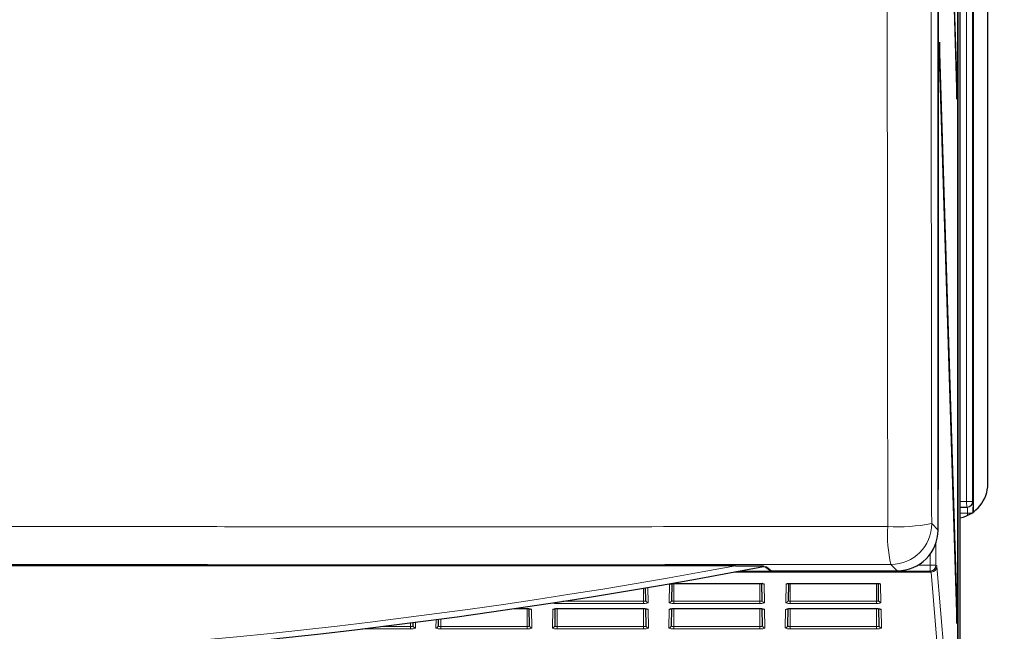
# Model space of a CAD drawing. Header units: millimetres. Extents: x 5 to 418, y 2 to 292.
# Tile 10 of 51: x 97 to 125, y 143 to 160. Entities that reach past the tile are written whole.
import ezdxf

# ---------------------------------------------------------------- set-up
doc = ezdxf.new("R2010")
doc.units = ezdxf.units.MM
doc.layers.add('SLD-0', color=7, linetype='Continuous')
doc.styles.add('SLDTEXTSTYLE0', font='TXT', dxfattribs={"width": 0.605})
doc.dimstyles.new('SLDDIMSTYLE0', dxfattribs={"dimtxt": 4.10931, "dimasz": 3.302, "dimexe": 0, "dimexo": 0.0625, "dimgap": 1.027327, "dimtad": 1, "dimlfac": 3, "dimrnd": 1e-09, "dimzin": 12, "dimdsep": 46, "dimtxsty": 'SLDTEXTSTYLE0', "dimsah": 1, "dimcen": 0.09, "dimadec": 0, "dimazin": 3, "dimtfac": 1, "dimtofl": 0, "dimtmove": 0, "dimatfit": 3, "dimfxl": 1, "dimfrac": 2, "dimtolj": 1, "dimtzin": 12, "dimarcsym": 0})

# ---------------------------------------------------------------- blocks, each defined once
blk = doc.blocks.new('_D_1')
at = {"layer": 'SLD-0', "color": 7}
for p, q in [((110.134, 251.782), (143.967, 251.782)), ((142.967, 251.782), (142.967, 127.448)), ((111.756, 127.448), (143.967, 127.448))]:
    blk.add_line(p, q, dxfattribs=at)
for centre, start, end in [((139.812, 188.008), 63.4349, 116.5651), ((139.812, 191.222), 243.4349, 296.5651)]:
    blk.add_arc(centre, 7.056, start, end, dxfattribs=at)
for points in [[(142.967, 251.782), (142.459, 248.48), (143.475, 248.48)], [(142.967, 127.448), (143.475, 130.75), (142.459, 130.75)]]:
    blk.add_solid(points, dxfattribs=at)
at = {"layer": 'SLD-0', "color": 7, "insert": (137.51, 184.911), "char_height": 4.2333, "attachment_point": 1, "rotation": 90, "style": 'SLDTEXTSTYLE0'}
blk.add_mtext('373', dxfattribs=at)

msp = doc.modelspace()

# ---------------------------------------------------------------- linework, layer by layer
at = {"color": 7, "linetype": 'Continuous', "lineweight": 25}
for p, q in [((123.1278, 145.454), (123.1278, 244.7761)), ((123.1349, 239.9483), (123.1349, 146.6149)), ((123.1428, 146.6149), (123.1428, 239.9483)), ((123.6913, 139.9483), (123.6913, 239.9483)), ((123.6992, 239.9483), (123.6992, 139.9483)), ((123.758, 134.6149), (123.758, 239.7151)), ((124.1336, 184.9305), (124.1336, 145.9661)), ((124.5536, 146.7816), (124.5536, 184.115)), ((123.6716, 158.1569), (123.1665, 174.4078)), ((123.1626, 174.0325), (123.6677, 157.7816)), ((123.1665, 159.4078), (123.1626, 159.0325)), ((123.6716, 143.1569), (123.1665, 159.4078)), ((123.1626, 159.0325), (123.6677, 142.7816)), ((123.6716, 158.1569), (123.6565, 158.1415)), ((123.6677, 157.7816), (123.6716, 158.1569)), ((123.1428, 146.6149), (123.1349, 146.6149)), ((123.9495, 146.1017), (123.758, 146.0983)), ((123.964, 146.1019), (123.9495, 146.1017)), ((117.3284, 144.4272), (56.2722, 144.4272)), ((118.1982, 144.394), (118.3186, 144.3014)), ((118.3592, 144.2875), (121.9614, 144.2875)), ((114.7626, 143.4417), (114.7564, 143.7992)), ((115.5131, 143.9225), (115.5047, 143.4417)), ((115.567, 143.9258), (118.0337, 143.9258)), ((118.0337, 143.9258), (118.0337, 143.9273)), ((118.096, 143.4417), (118.0876, 143.9225)), ((118.8464, 143.9225), (118.838, 143.4417)), ((118.9003, 143.9258), (121.367, 143.9258)), ((121.4293, 143.4417), (121.4209, 143.9225)), ((111.0116, 143.2058), (111.367, 143.2058)), ((111.4419, 142.719), (111.4335, 143.2014)), ((112.1672, 143.2012), (112.1588, 142.719)), ((112.2337, 143.2058), (114.7003, 143.2058)), ((114.7003, 143.2058), (114.7003, 143.2073)), ((114.7752, 142.719), (114.7668, 143.2014)), ((115.5005, 143.2012), (115.4921, 142.719)), ((115.567, 143.2058), (118.0337, 143.2058)), ((118.1086, 142.719), (118.1002, 143.2014)), ((118.8338, 143.2012), (118.8254, 142.719)), ((118.9003, 143.2058), (121.367, 143.2058)), ((121.367, 143.2058), (121.367, 143.2073)), ((121.4419, 142.719), (121.4335, 143.2014)), ((123.6716, 143.1569), (123.6565, 143.1415)), ((123.6677, 142.7816), (123.6716, 143.1569)), ((108.8286, 142.9), (108.8254, 142.719)), ((108.1086, 142.719), (108.1071, 142.8054))]:
    msp.add_line(p, q, dxfattribs=at)
at = {"color": 7, "linetype": 'Continuous', "lineweight": 18}
for p, q in [((124.1336, 145.9661), (124.1336, 184.9305)), ((123.9466, 146.2683), (123.9466, 184.5449)), ((124.1132, 184.5449), (124.1132, 146.2683)), ((123.758, 146.265), (123.9466, 146.2683)), ((123.9495, 146.1017), (123.9466, 146.2683)), ((124.1132, 146.2683), (123.9466, 146.2683)), ((124.1132, 146.2683), (124.1277, 146.2686)), ((123.9698, 145.9354), (123.758, 145.9317)), ((124.0878, 145.9354), (123.9698, 145.9354)), ((123.9698, 145.8716), (123.9698, 145.9354)), ((122.9464, 145.6355), (123.1278, 145.454)), ((123.0699, 145.091), (123.0699, 144.4454)), ((122.9033, 144.4454), (122.9033, 144.7659)), ((117.3054, 144.2533), (122.9294, 144.2533)), ((122.9033, 144.2787), (117.4414, 144.2787)), ((118.2262, 144.3899), (118.3592, 144.2875)), ((121.9614, 144.2875), (121.7799, 144.469)), ((122.5473, 144.4454), (122.9033, 144.4454)), ((122.9033, 144.4454), (123.0699, 144.4454)), ((122.9033, 144.4454), (122.9033, 144.2787)), ((122.9294, 144.2533), (122.9033, 144.2787)), ((123.0699, 144.4454), (123.096, 144.42)), ((123.0972, 144.4128), (123.5758, 138.7446)), ((122.9305, 144.2497), (117.2859, 144.2497)), ((123.4092, 138.5815), (122.9305, 144.2497)), ((114.7003, 143.7897), (114.7003, 143.4142)), ((114.8217, 143.8104), (114.8293, 143.3776)), ((115.438, 143.3776), (115.4472, 143.9019)), ((115.567, 143.9273), (118.0337, 143.9273)), ((115.567, 143.9258), (115.567, 143.9273)), ((115.567, 143.9258), (115.567, 143.4142)), ((118.0337, 143.9258), (118.0337, 143.4142)), ((118.1535, 143.9019), (118.1626, 143.3776)), ((118.7714, 143.3776), (118.7805, 143.9019)), ((118.9003, 143.9273), (121.367, 143.9273)), ((118.9003, 143.9258), (118.9003, 143.9273)), ((118.9003, 143.9258), (118.9003, 143.4142)), ((121.367, 143.9258), (121.367, 143.9273)), ((121.367, 143.9258), (121.367, 143.4142)), ((121.4868, 143.9019), (121.496, 143.3776)), ((112.3904, 143.4142), (114.7003, 143.4142)), ((114.7003, 143.3501), (114.7003, 143.4142)), ((115.567, 143.3501), (115.567, 143.4142)), ((115.567, 143.4142), (118.0337, 143.4142)), ((118.0337, 143.3501), (118.0337, 143.4142)), ((118.9003, 143.3501), (118.9003, 143.4142)), ((118.9003, 143.4142), (121.367, 143.4142)), ((121.367, 143.3501), (121.367, 143.4142)), ((111.0215, 143.2073), (111.367, 143.2073)), ((111.367, 143.2058), (111.367, 143.2073)), ((111.367, 143.2058), (111.367, 142.6888)), ((111.4994, 143.1792), (111.5086, 142.6549)), ((112.0921, 142.6549), (112.1013, 143.1792)), ((112.2337, 143.3501), (112.2337, 143.3899)), ((114.7003, 143.3501), (112.2337, 143.3501)), ((112.2337, 143.2073), (114.7003, 143.2073)), ((112.2337, 143.2058), (112.2337, 143.2073)), ((112.2337, 143.2058), (112.2337, 142.6888)), ((114.7003, 143.2058), (114.7003, 142.6888)), ((114.8327, 143.1792), (114.8419, 142.6549)), ((115.4254, 142.6549), (115.4346, 143.1792)), ((118.0337, 143.3501), (115.567, 143.3501)), ((115.567, 143.2073), (118.0337, 143.2073)), ((115.567, 143.2058), (115.567, 143.2073)), ((115.567, 143.2058), (115.567, 142.6888)), ((118.0337, 143.2058), (118.0337, 143.2073)), ((118.0337, 143.2058), (118.0337, 142.6888)), ((118.1661, 143.1792), (118.1752, 142.6549)), ((118.7588, 142.6549), (118.7679, 143.1792)), ((121.367, 143.3501), (118.9003, 143.3501)), ((118.9003, 143.2073), (121.367, 143.2073)), ((118.9003, 143.2058), (118.9003, 143.2073)), ((118.9003, 143.2058), (118.9003, 142.6888)), ((121.367, 143.2058), (121.367, 142.6888)), ((121.4994, 143.1792), (121.5086, 142.6549)), ((108.7588, 142.6549), (108.7629, 142.8913)), ((108.9003, 142.9096), (108.9003, 142.6888)), ((108.0337, 142.6247), (106.6549, 142.6247)), ((107.1816, 142.6888), (108.0337, 142.6888)), ((108.0337, 142.796), (108.0337, 142.6888)), ((108.0337, 142.6247), (108.0337, 142.6888)), ((108.1725, 142.8139), (108.1752, 142.6549)), ((108.9003, 142.6247), (108.9003, 142.6888)), ((108.9003, 142.6888), (111.367, 142.6888)), ((111.367, 142.6247), (108.9003, 142.6247)), ((111.367, 142.6247), (111.367, 142.6888)), ((112.2337, 142.6247), (112.2337, 142.6888)), ((112.2337, 142.6888), (114.7003, 142.6888)), ((114.7003, 142.6247), (112.2337, 142.6247)), ((114.7003, 142.6247), (114.7003, 142.6888)), ((115.567, 142.6247), (115.567, 142.6888)), ((115.567, 142.6888), (118.0337, 142.6888)), ((118.0337, 142.6247), (115.567, 142.6247)), ((118.0337, 142.6247), (118.0337, 142.6888)), ((118.9003, 142.6247), (118.9003, 142.6888)), ((118.9003, 142.6888), (121.367, 142.6888)), ((121.367, 142.6247), (118.9003, 142.6247)), ((121.367, 142.6247), (121.367, 142.6888))]:
    msp.add_line(p, q, dxfattribs=at)
at = {"color": 7, "linetype": 'Continuous', "lineweight": 25, "flags": 128}
msp.add_lwpolyline([(118.2262, 144.3899), (118.2132, 144.3911), (118.2047, 144.3934)], dxfattribs=at)
at = {"color": 7, "linetype": 'Continuous', "lineweight": 25}
for centre, radius, start, end in [((123.5546, 146.7803), 0.999, 281.74917, 0.0745), ((86.8003, 308.1046), 166.6667, 259.163911, 280.836089)]:
    msp.add_arc(centre, radius, start, end, dxfattribs=at)
at = {"color": 7, "linetype": 'Continuous', "lineweight": 18}
for centre, radius, start, end in [((123.9466, 146.2683), 0.1667, 271.00426, 0.00462), ((123.9611, 146.2686), 0.1667, 271.00426, 0.00462), ((125.3365, 145.3107), 3.6548, 176.14485, 193.31407), ((122.007, 150.5394), 4.993, 266.35926, 280.84429), ((121.7795, 145.6359), 1.1669, 270.02044, 359.97956), ((86.8003, 308.1046), 166.5, 259.434941, 280.565059), ((122.9032, 144.4454), 0.1667, 270.02127, 359.97924), ((122.9293, 144.42), 0.1667, 270.02127, 359.97924), ((122.9316, 144.4153), 0.1656, 269.62858, 359.11482), ((115.4473, 143.9695), 0.0675, 269.87403, 306.51014), ((118.1533, 143.9695), 0.0675, 233.29071, 270.12662), ((118.7807, 143.9695), 0.0675, 269.87403, 306.51014), ((121.4866, 143.9695), 0.0675, 233.29071, 270.12662), ((114.8285, 143.4435), 0.0659, 181.62572, 270.66239), ((115.4388, 143.4435), 0.0659, 269.33761, 358.37428), ((118.1619, 143.4435), 0.0659, 181.62572, 270.66239), ((118.7721, 143.4435), 0.0659, 269.33761, 358.37428), ((121.4952, 143.4435), 0.0659, 181.62572, 270.66239), ((111.4993, 143.2467), 0.0675, 231.73067, 270.13185), ((112.1014, 143.2467), 0.0675, 269.86882, 308.07244), ((114.8326, 143.2467), 0.0675, 231.80296, 270.1316), ((115.4347, 143.2467), 0.0675, 269.86882, 308.07244), ((118.1659, 143.2467), 0.0675, 231.73067, 270.13185), ((118.7681, 143.2467), 0.0675, 269.86882, 308.07244), ((121.4993, 143.2467), 0.0675, 231.73067, 270.13185), ((108.1745, 142.7209), 0.0659, 181.62572, 270.66239), ((108.7595, 142.7209), 0.0659, 269.33761, 358.37428), ((111.5078, 142.7209), 0.0659, 181.62572, 270.66239), ((112.0929, 142.7209), 0.0659, 269.33761, 358.37428), ((114.8411, 142.7209), 0.0659, 181.62572, 270.66239), ((115.4262, 142.7209), 0.0659, 269.33761, 358.37428), ((118.1745, 142.7209), 0.0659, 181.62572, 270.66239), ((118.7595, 142.7209), 0.0659, 269.33761, 358.37428), ((121.5078, 142.7209), 0.0659, 181.62572, 270.66239)]:
    msp.add_arc(centre, radius, start, end, dxfattribs=at)
for centre, major_axis, ratio, start_param, end_param in [((124.1277, 145.9352), (0, 0.3334), 0.0174604, 5.2567119, 6.2834903), ((123.9611, 145.9352), (0.0029, 0.1667), 0.0523172, 4.7145255, 6.2850173), ((122.9293, 144.0867), (0, 0.1667), 0.0358974, 6.0737458, 6.265732), ((123.0959, 144.0867), (0, 0.3333), 0.0179487, 6.0737458, 6.265732), ((115.567, 143.9018), (0.1198, 0), 0.212558, 1.5707963, 3.1378825), ((118.0337, 143.9018), (0.1198, 0), 0.212558, 0.0037102, 1.5707963), ((118.9003, 143.9018), (0.1198, 0), 0.212558, 1.5707963, 3.1378825), ((121.367, 143.9018), (0.1198, 0), 0.212558, 0.0037102, 1.5707963), ((111.367, 143.1791), (0.1324, 0), 0.212558, 0.0037102, 1.5707963), ((112.2337, 143.1791), (0.1324, 0), 0.212558, 1.5707963, 3.1378825), ((112.2337, 143.3775), (0.129, 0), 0.212558, 3.3948578, 4.712389), ((114.7003, 143.3775), (0.129, 0), 0.212558, 4.712389, 6.2868955), ((114.7003, 143.1791), (0.1324, 0), 0.212558, 0.0037102, 1.5707963), ((115.567, 143.1791), (0.1324, 0), 0.212558, 1.5707963, 3.1378825), ((115.567, 143.3775), (0.129, 0), 0.212558, 3.1378825, 4.712389), ((118.0337, 143.3775), (0.129, 0), 0.212558, 4.712389, 6.2868955), ((118.0337, 143.1791), (0.1324, 0), 0.212558, 0.0037102, 1.5707963), ((118.9003, 143.1791), (0.1324, 0), 0.212558, 1.5707963, 3.1378825), ((118.9003, 143.3775), (0.129, 0), 0.212558, 3.1378825, 4.712389), ((121.367, 143.3775), (0.129, 0), 0.212558, 4.712389, 6.2868955), ((121.367, 143.1791), (0.1324, 0), 0.212558, 0.0037102, 1.5707963), ((108.0337, 142.6548), (0.1416, 0), 0.212558, 4.712389, 6.2868955), ((108.9003, 142.6548), (0.1416, 0), 0.212558, 3.1378825, 4.712389), ((111.367, 142.6548), (0.1416, 0), 0.212558, 4.712389, 6.2868955), ((112.2337, 142.6548), (0.1416, 0), 0.212558, 3.1378825, 4.712389), ((114.7003, 142.6548), (0.1416, 0), 0.212558, 4.712389, 6.2868955), ((115.567, 142.6548), (0.1416, 0), 0.212558, 3.1378825, 4.712389), ((118.0337, 142.6548), (0.1416, 0), 0.212558, 4.712389, 6.2868955), ((118.9003, 142.6548), (0.1416, 0), 0.212558, 3.1378825, 4.712389), ((121.367, 142.6548), (0.1416, 0), 0.212558, 4.712389, 6.2868955)]:
    msp.add_ellipse(centre, major_axis=major_axis, ratio=ratio, start_param=start_param, end_param=end_param, dxfattribs=at)
at = {"color": 7, "linetype": 'Continuous', "lineweight": 25}
for centre, major_axis, ratio, start_param, end_param in [((124.1277, 145.9352), (0, 0.3334), 0.0174604, 4.7129985, 5.2567119), ((121.961, 145.4544), (0.8252, -0.8252), 0.9996955, 5.4979394, 7.0684312), ((116.9932, 144.3894), (1.2333, 0), 0.0174551, 0.0226893, 0.4980226), ((118.3592, 144.3542), (0.0529, -0.0407), 0.9995904, 4.712389, 5.3682487)]:
    msp.add_ellipse(centre, major_axis=major_axis, ratio=ratio, start_param=start_param, end_param=end_param, dxfattribs=at)
at = {"color": 7, "linetype": 'Continuous', "lineweight": 18}
for points, knots in [([(122.9079, 194.5094), (122.9095, 190.8202), (122.9116, 186.1058), (122.9172, 176.6242), (122.925, 166.0648), (122.9361, 154.4886), (122.944, 147.6814), (122.9464, 145.6355)], [0, 0, 0, 0, 0.2262695, 0.2891517, 0.5817051, 0.8742772, 1, 1, 1, 1]), ([(121.6899, 145.5564), (121.6876, 147.6046), (121.6797, 154.4191), (121.6686, 166.0081), (121.658, 180.2339), (121.6537, 189.6924), (121.6516, 194.3759)], [0, 0, 0, 0, 0.1260002, 0.4192179, 0.7124168, 1, 1, 1, 1]), ([(94.7837, 145.5581), (94.7837, 145.5581), (97.1275, 145.5545), (101.8415, 145.5491), (108.343, 145.5467), (114.2707, 145.5485), (118.523, 145.5522), (120.9936, 145.5555), (121.6899, 145.5564)], [0, 0, 0, 0, 0.00000074, 0.26198898, 0.52592478, 0.72407847, 0.9222319, 1, 1, 1, 1]), ([(121.7799, 144.469), (121.0787, 144.4681), (118.5909, 144.4649), (114.3088, 144.4613), (108.3401, 144.4596), (101.7959, 144.4617), (97.0568, 144.4676), (94.6981, 144.4706)], [0, 0, 0, 0, 0.0778058, 0.2760479, 0.4742902, 0.7383425, 1, 1, 1, 1]), ([(114.7003, 143.4142), (114.7069, 143.4144), (114.72, 143.415), (114.7377, 143.4191), (114.7517, 143.4252), (114.761, 143.433), (114.7621, 143.4388), (114.7626, 143.4417)], [0, 0, 0, 0, 0.1914359, 0.38263, 0.580509, 0.7941304, 1, 1, 1, 1]), ([(115.5047, 143.4417), (115.5054, 143.4384), (115.5069, 143.4317), (115.5192, 143.423), (115.537, 143.4169), (115.5542, 143.4144), (115.5641, 143.4142), (115.567, 143.4142)], [0, 0, 0, 0, 0.2396726, 0.4797144, 0.7078909, 0.9161833, 1, 1, 1, 1]), ([(118.0337, 143.4142), (118.0402, 143.4144), (118.0534, 143.415), (118.071, 143.4191), (118.085, 143.4252), (118.0943, 143.433), (118.0954, 143.4388), (118.096, 143.4417)], [0, 0, 0, 0, 0.1914359, 0.38263, 0.580509, 0.7941304, 1, 1, 1, 1]), ([(118.838, 143.4417), (118.8388, 143.4384), (118.8402, 143.4317), (118.8525, 143.423), (118.8703, 143.4169), (118.8875, 143.4144), (118.8975, 143.4142), (118.9003, 143.4142)], [0, 0, 0, 0, 0.2396726, 0.4797144, 0.7078909, 0.9161833, 1, 1, 1, 1]), ([(121.367, 143.4142), (121.3736, 143.4144), (121.3867, 143.415), (121.4043, 143.4191), (121.4184, 143.4252), (121.4277, 143.433), (121.4288, 143.4388), (121.4293, 143.4417)], [0, 0, 0, 0, 0.1914359, 0.38263, 0.580509, 0.7941304, 1, 1, 1, 1]), ([(108.0337, 142.6888), (108.0416, 142.6891), (108.0575, 142.6897), (108.0789, 142.6942), (108.0958, 142.7011), (108.1067, 142.7097), (108.108, 142.716), (108.1086, 142.719)], [0, 0, 0, 0, 0.1940397, 0.3878726, 0.5882435, 0.8021647, 1, 1, 1, 1]), ([(108.8254, 142.719), (108.8266, 142.7147), (108.8289, 142.7069), (108.8459, 142.6972), (108.868, 142.691), (108.8874, 142.6889), (108.8981, 142.6888), (108.9003, 142.6888)], [0, 0, 0, 0, 0.2783142, 0.5149699, 0.7383807, 0.945115, 1, 1, 1, 1]), ([(111.367, 142.6888), (111.3749, 142.6891), (111.3908, 142.6897), (111.4122, 142.6942), (111.4291, 142.7011), (111.44, 142.7097), (111.4413, 142.716), (111.4419, 142.719)], [0, 0, 0, 0, 0.1940397, 0.3878726, 0.5882435, 0.8021647, 1, 1, 1, 1]), ([(112.1588, 142.719), (112.16, 142.7147), (112.1622, 142.7069), (112.1793, 142.6972), (112.2013, 142.691), (112.2208, 142.6889), (112.2314, 142.6888), (112.2337, 142.6888)], [0, 0, 0, 0, 0.2783142, 0.5149699, 0.7383807, 0.945115, 1, 1, 1, 1]), ([(114.7003, 142.6888), (114.7083, 142.6891), (114.7242, 142.6897), (114.7455, 142.6942), (114.7624, 142.7011), (114.7734, 142.7097), (114.7746, 142.716), (114.7752, 142.719)], [0, 0, 0, 0, 0.1940397, 0.3878726, 0.5882435, 0.8021647, 1, 1, 1, 1]), ([(115.4921, 142.719), (115.4933, 142.7147), (115.4956, 142.7069), (115.5126, 142.6972), (115.5346, 142.691), (115.5541, 142.6889), (115.5648, 142.6888), (115.567, 142.6888)], [0, 0, 0, 0, 0.2783142, 0.5149699, 0.7383807, 0.945115, 1, 1, 1, 1]), ([(118.0337, 142.6888), (118.0416, 142.6891), (118.0575, 142.6897), (118.0789, 142.6942), (118.0958, 142.7011), (118.1067, 142.7097), (118.108, 142.716), (118.1086, 142.719)], [0, 0, 0, 0, 0.1940397, 0.3878726, 0.5882435, 0.8021647, 1, 1, 1, 1]), ([(118.8254, 142.719), (118.8266, 142.7147), (118.8289, 142.7069), (118.8459, 142.6972), (118.868, 142.691), (118.8874, 142.6889), (118.8981, 142.6888), (118.9003, 142.6888)], [0, 0, 0, 0, 0.2783142, 0.5149699, 0.7383807, 0.945115, 1, 1, 1, 1]), ([(121.367, 142.6888), (121.3749, 142.6891), (121.3908, 142.6897), (121.4122, 142.6942), (121.4291, 142.7011), (121.44, 142.7097), (121.4413, 142.716), (121.4419, 142.719)], [0, 0, 0, 0, 0.1940397, 0.3878726, 0.5882435, 0.8021647, 1, 1, 1, 1])]:
    msp.add_open_spline(points, degree=3, knots=knots, dxfattribs=at)
at = {"color": 7, "linetype": 'Continuous', "lineweight": 25}
for points, knots in [([(117.3284, 144.4272), (117.4399, 144.4272), (117.7115, 144.4271), (117.9771, 144.4261), (118.1337, 144.4255)], [0, 0, 0, 0, 0.4102656, 1, 1, 1, 1]), ([(118.0821, 144.3999), (118.0819, 144.3998), (118.0815, 144.3998), (118.0799, 144.3997), (118.078, 144.3997), (118.077, 144.3997), (118.0767, 144.3997)], [0, 0, 0, 0, 0.363461, 0.7301467, 0.9301298, 1, 1, 1, 1]), ([(118.1337, 144.4255), (118.1337, 144.419), (118.1337, 144.4105), (118.1337, 144.4099), (118.1337, 144.4097)], [0, 0, 0, 0, 0.7634503, 1, 1, 1, 1]), ([(115.4863, 143.9173), (115.4862, 143.9172), (115.4859, 143.9171), (115.4899, 143.9185), (115.4998, 143.9207), (115.5184, 143.9236), (115.5423, 143.9255), (115.5596, 143.9258), (115.567, 143.9258)], [0, 0, 0, 0, 0.0443934, 0.1696034, 0.3336161, 0.547857, 0.8080421, 1, 1, 1, 1]), ([(118.0337, 143.9258), (118.0446, 143.9256), (118.0657, 143.9252), (118.0916, 143.9224), (118.1077, 143.9193), (118.1147, 143.9171), (118.115, 143.917), (118.112, 143.9182), (118.1088, 143.921), (118.1078, 143.9219)], [0, 0, 0, 0, 0.2335342, 0.4512307, 0.6323921, 0.7645321, 0.8654905, 0.9581526, 1, 1, 1, 1]), ([(118.8197, 143.9173), (118.8196, 143.9172), (118.8192, 143.9171), (118.8232, 143.9185), (118.8331, 143.9207), (118.8518, 143.9236), (118.8756, 143.9255), (118.893, 143.9258), (118.9003, 143.9258)], [0, 0, 0, 0, 0.0443934, 0.1696034, 0.3336161, 0.547857, 0.8080421, 1, 1, 1, 1]), ([(121.367, 143.9258), (121.3779, 143.9256), (121.399, 143.9252), (121.4249, 143.9224), (121.441, 143.9193), (121.448, 143.9171), (121.4484, 143.917), (121.4453, 143.9182), (121.4421, 143.921), (121.4411, 143.9219)], [0, 0, 0, 0, 0.2335342, 0.4512307, 0.6323921, 0.7645321, 0.8654905, 0.9581526, 1, 1, 1, 1]), ([(111.367, 143.2058), (111.3794, 143.2056), (111.4033, 143.2051), (111.433, 143.2018), (111.451, 143.1984), (111.459, 143.1957), (111.4588, 143.1958), (111.4588, 143.1958)], [0, 0, 0, 0, 0.2822573, 0.5468471, 0.7685733, 0.9291726, 1, 1, 1, 1]), ([(112.1481, 143.2005), (112.147, 143.1995), (112.1437, 143.1965), (112.141, 143.1955), (112.1414, 143.1957), (112.1471, 143.1976), (112.1603, 143.2005), (112.1834, 143.2038), (112.2099, 143.2056), (112.2276, 143.2058), (112.2337, 143.2058)], [0, 0, 0, 0, 0.0441864, 0.1317224, 0.2198087, 0.3286378, 0.4734978, 0.6612874, 0.8845063, 1, 1, 1, 1]), ([(114.7003, 143.2058), (114.7127, 143.2056), (114.7367, 143.2051), (114.7663, 143.2018), (114.7844, 143.1984), (114.7924, 143.1957), (114.7922, 143.1958), (114.7921, 143.1958)], [0, 0, 0, 0, 0.2822573, 0.5468471, 0.7685733, 0.9291726, 1, 1, 1, 1]), ([(115.4814, 143.2005), (115.4803, 143.1995), (115.477, 143.1965), (115.4743, 143.1955), (115.4748, 143.1957), (115.4805, 143.1976), (115.4937, 143.2005), (115.5168, 143.2038), (115.5432, 143.2056), (115.561, 143.2058), (115.567, 143.2058)], [0, 0, 0, 0, 0.0441864, 0.1317224, 0.2198087, 0.3286378, 0.4734978, 0.6612874, 0.8845063, 1, 1, 1, 1]), ([(118.0337, 143.2058), (118.046, 143.2056), (118.07, 143.2051), (118.0996, 143.2018), (118.1177, 143.1984), (118.1257, 143.1957), (118.1255, 143.1958), (118.1254, 143.1958)], [0, 0, 0, 0, 0.2822573, 0.5468471, 0.7685733, 0.9291726, 1, 1, 1, 1]), ([(118.8148, 143.2005), (118.8136, 143.1995), (118.8103, 143.1965), (118.8076, 143.1955), (118.8081, 143.1957), (118.8138, 143.1976), (118.827, 143.2005), (118.8501, 143.2038), (118.8766, 143.2056), (118.8943, 143.2058), (118.9003, 143.2058)], [0, 0, 0, 0, 0.0441864, 0.1317224, 0.2198087, 0.3286378, 0.4734978, 0.6612874, 0.8845063, 1, 1, 1, 1]), ([(121.367, 143.2058), (121.3794, 143.2056), (121.4033, 143.2051), (121.433, 143.2018), (121.451, 143.1984), (121.459, 143.1957), (121.4588, 143.1958), (121.4588, 143.1958)], [0, 0, 0, 0, 0.2822573, 0.5468471, 0.7685733, 0.9291726, 1, 1, 1, 1])]:
    msp.add_open_spline(points, degree=3, knots=knots, dxfattribs=at)

# ---------------------------------------------------------------- dimensions: what is measured, and where the dimension line sits
at = {"layer": 'SLD-0', "color": 7}
dim = msp.add_linear_dim(base=(142.967, 127.4483), p1=(110.1337, 251.7815), p2=(111.7563, 127.4483), angle=90, text='(<>)', dimstyle='SLDDIMSTYLE0', dxfattribs=at)
dim.commit()
dim.dimension.update_dxf_attribs({"geometry": '_D_1', "text_midpoint": (142.967, 189.6149), "dimtype": 160})

doc.saveas('drawing.dxf')
